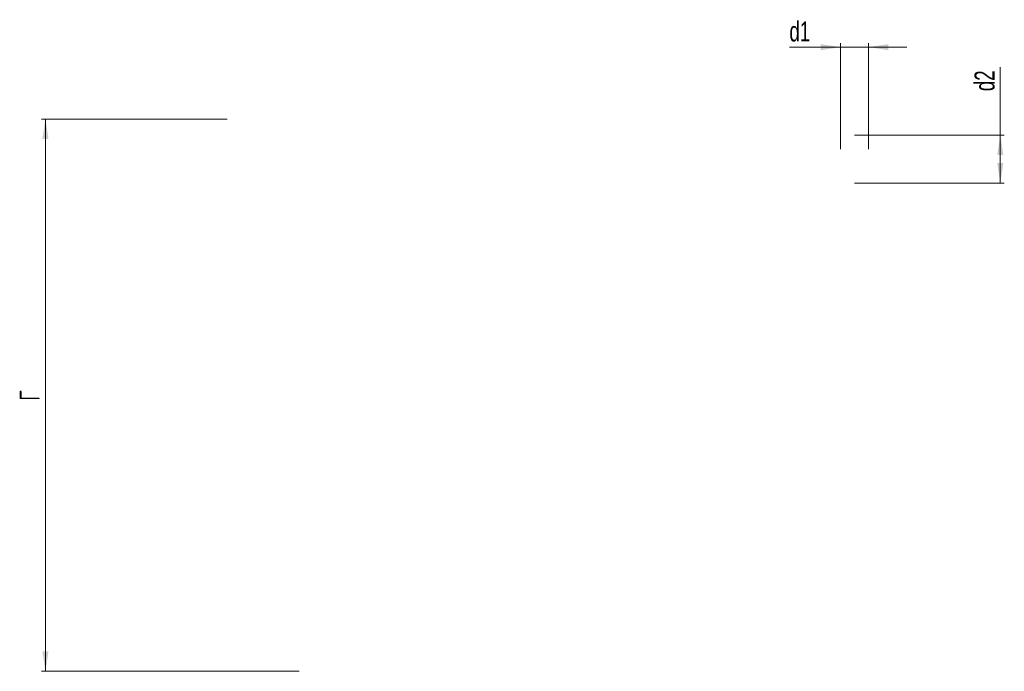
# Model space of a CAD drawing. Header units: millimetres. Extents: x 0 to 420, y 0 to 3302.
# Tile 4 of 4: x 97 to 343, y 3138 to 3302. Entities that reach past the tile are written whole.
import ezdxf

# ---------------------------------------------------------------- set-up
doc = ezdxf.new("R2010")
doc.units = ezdxf.units.MM
doc.styles.add('SLDTEXTSTYLE0', font='TXT', dxfattribs={"width": 0.7, "bigfont": 'bigfont'})
doc.styles.add('SLDTEXTSTYLE1', font='TXT', dxfattribs={"width": 0.7})
doc.dimstyles.new('SLDDIMSTYLE0', dxfattribs={"dimtxt": 5, "dimasz": 5, "dimexe": 0, "dimexo": 0.0625, "dimgap": 1.25, "dimtad": 2, "dimdec": 1, "dimrnd": 1e-09, "dimzin": 12, "dimdsep": 46, "dimtxsty": 'SLDTEXTSTYLE1', "dimsah": 1, "dimcen": 0.09, "dimadec": 0, "dimazin": 3, "dimtfac": 1, "dimtdec": 3, "dimtofl": 0, "dimtmove": 0, "dimatfit": 3, "dimfxl": 1, "dimfrac": 2, "dimtolj": 1, "dimtzin": 12, "dimarcsym": 0})
doc.dimstyles.new('SLDDIMSTYLE1', dxfattribs={"dimtxt": 5, "dimasz": 5, "dimexe": 0, "dimexo": 0.0625, "dimgap": 1.25, "dimtad": 2, "dimdec": 1, "dimrnd": 1e-09, "dimzin": 12, "dimdsep": 46, "dimtxsty": 'SLDTEXTSTYLE1', "dimsah": 1, "dimcen": 0.09, "dimadec": 0, "dimazin": 3, "dimtfac": 1, "dimtdec": 3, "dimtmove": 0, "dimatfit": 0, "dimfxl": 1, "dimfrac": 2, "dimtolj": 1, "dimtzin": 12, "dimarcsym": 0})

# ---------------------------------------------------------------- blocks, each defined once
blk = doc.blocks.new('_D_4')
at = {"color": 7, "linetype": 'Continuous', "lineweight": 0}
for p, q in [((342.05, 3272.68), (342.05, 3289.7)), ((305.56, 3272.68), (343.05, 3272.68)), ((342.05, 3272.68), (342.05, 3260.68)), ((305.56, 3260.68), (343.05, 3260.68))]:
    blk.add_line(p, q, dxfattribs=at)
at = {"color": 7, "linetype": 'Continuous', "lineweight": 18}
for points in [[(342.05, 3272.68), (341.28, 3267.68), (342.82, 3267.68)], [(342.05, 3260.68), (342.82, 3265.68), (341.28, 3265.68)]]:
    blk.add_solid(points, dxfattribs=at)
at = {"color": 7, "linetype": 'Continuous', "lineweight": 18, "insert": (335.6, 3283.66), "char_height": 5, "attachment_point": 1, "rotation": 90, "style": 'SLDTEXTSTYLE1'}
blk.add_mtext('d2', dxfattribs=at)
blk = doc.blocks.new('_D_5')
at = {"color": 7, "linetype": 'Continuous', "lineweight": 0}
for p, q in [((302.05, 3269.19), (302.05, 3295.68)), ((309.05, 3269.19), (309.05, 3295.68)), ((302.05, 3294.68), (289.25, 3294.68)), ((302.05, 3294.68), (309.05, 3294.68)), ((309.05, 3294.68), (318.66, 3294.68))]:
    blk.add_line(p, q, dxfattribs=at)
at = {"color": 7, "linetype": 'Continuous', "lineweight": 18}
for points in [[(302.05, 3294.68), (297.05, 3295.45), (297.05, 3293.91)], [(309.05, 3294.68), (314.05, 3293.91), (314.05, 3295.45)]]:
    blk.add_solid(points, dxfattribs=at)
at = {"color": 7, "linetype": 'Continuous', "lineweight": 18, "insert": (289.25, 3301.12), "char_height": 5, "attachment_point": 1, "style": 'SLDTEXTSTYLE1'}
blk.add_mtext('d1', dxfattribs=at)
blk = doc.blocks.new('_D_6')
at = {"color": 7, "linetype": 'Continuous', "lineweight": 0}
for p, q in [((148.54, 3276.68), (102.05, 3276.68)), ((103.05, 3138.48), (103.05, 3276.68)), ((166.54, 3138.48), (102.05, 3138.48))]:
    blk.add_line(p, q, dxfattribs=at)
at = {"color": 7, "linetype": 'Continuous', "lineweight": 18}
for points in [[(103.05, 3276.68), (102.28, 3271.68), (103.82, 3271.68)], [(103.05, 3138.48), (103.82, 3143.48), (102.28, 3143.48)]]:
    blk.add_solid(points, dxfattribs=at)
at = {"color": 7, "linetype": 'Continuous', "lineweight": 18, "insert": (96.6, 3206.16), "char_height": 5, "attachment_point": 1, "rotation": 90, "style": 'SLDTEXTSTYLE0'}
blk.add_mtext('Г', dxfattribs=at)

msp = doc.modelspace()

# ---------------------------------------------------------------- dimensions: what is measured, and where the dimension line sits
at = {"color": 7, "linetype": 'Continuous', "lineweight": 18}
dim = msp.add_linear_dim(base=(309.05, 3294.68), p1=(302.05, 3269.18), p2=(309.05, 3269.18), text='d1', dimstyle='SLDDIMSTYLE1', dxfattribs=at)
dim.commit()
dim.dimension.update_dxf_attribs({"geometry": '_D_5', "text_midpoint": (291.73, 3294.68), "dimtype": 160})
for base, p1, p2, text, picture, middle in [((342.05, 3260.68), (305.55, 3272.68), (305.55, 3260.68), 'd2', '_D_4', (342.05, 3286.68)), ((103.05, 3276.68), (166.55, 3138.48), (148.55, 3276.68), 'Г', '_D_6', (103.05, 3207.58))]:
    dim = msp.add_linear_dim(base=base, p1=p1, p2=p2, angle=90, text=text, dimstyle='SLDDIMSTYLE0', dxfattribs=at)
    dim.commit()
    dim.dimension.update_dxf_attribs({"geometry": picture, "text_midpoint": middle, "dimtype": 160})

doc.saveas('drawing.dxf')
